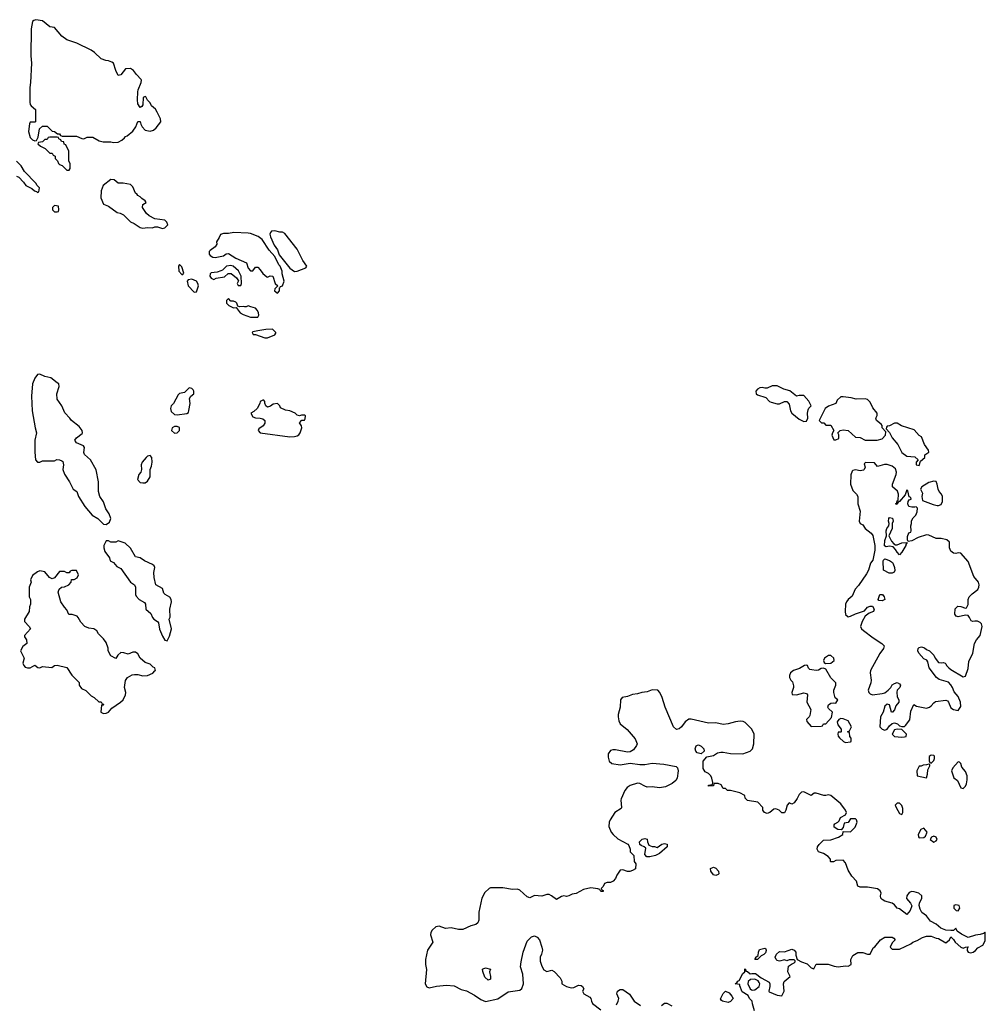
# Model space of a CAD drawing. Header units: inches. Extents: x 2396598 to 2566999, y 262085 to 451979.
# Tile 115 of 256: x 2470025 to 2477911, y 344304 to 352344. Entities that reach past the tile are written whole.
import ezdxf

# ---------------------------------------------------------------- set-up
doc = ezdxf.new("R2010")
doc.units = ezdxf.units.IN
doc.header["$MEASUREMENT"] = 0
doc.layers.add('C4374', color=7, linetype='Continuous')
doc.layers.add('C4375', color=7, linetype='Continuous')

msp = doc.modelspace()

# ---------------------------------------------------------------- linework, layer by layer
at = {"layer": 'C4374', "color": 5, "elevation": 20}
for points in [[(2471754, 350000), (2471770, 349992), (2471794, 349994), (2471826, 349950), (2471850, 349936), (2471910, 349916), (2471970, 349914), (2471978, 349930), (2471975.3, 349950), (2471968, 349970), (2471950, 349988), (2471914, 350000)], [(2471874, 350000), (2471870, 349998), (2471860, 350000)], [(2476026, 344250), (2476008.9, 344308.9), (2476008, 344330), (2475986, 344350), (2475974.6, 344374.6), (2475926.3, 344406.3), (2475906, 344454), (2475906, 344466), (2475868.7, 344470), (2475882, 344478), (2475890, 344494), (2475902, 344498), (2475930, 344554), (2475946, 344570), (2475947.3, 344592.7), (2475954, 344586), (2475954, 344574), (2475970, 344572), (2475990, 344552), (2476004, 344556), (2476034.8, 344554.8), (2476081, 344521), (2476144.7, 344484.7), (2476151, 344471), (2476151, 344449), (2476142, 344410), (2476144.7, 344404.7), (2476210, 344378.8), (2476250, 344374), (2476268.9, 344411.1), (2476264, 344470), (2476268.7, 344490), (2476318, 344530), (2476298, 344570), (2476304, 344616), (2476327.3, 344632.7), (2476350, 344642), (2476358, 344650), (2476358, 344658), (2476350, 344666), (2476310, 344666), (2476290, 344658), (2476270, 344666), (2476230, 344655.3), (2476210, 344662), (2476202, 344670), (2476195.3, 344690), (2476206, 344714), (2476230, 344734), (2476270, 344731), (2476330, 344753.4), (2476350, 344746.8), (2476364, 344730), (2476364.7, 344704.7), (2476374, 344670), (2476410.9, 344650.9), (2476455.3, 344635.3), (2476490, 344602), (2476510, 344594), (2476530, 344631.3), (2476629, 344631), (2476676, 344616), (2476710, 344611), (2476770, 344618), (2476790, 344616), (2476815.3, 344630), (2476814, 344670), (2476830, 344701), (2476870, 344726), (2476910, 344726), (2476950, 344714), (2476970, 344714), (2476996.4, 344763.6), (2477010, 344772), (2477055.3, 344830), (2477090, 344851.3), (2477150, 344851), (2477163.6, 344843.6), (2477174, 344830), (2477150, 344806), (2477134, 344770), (2477150, 344754), (2477210, 344754), (2477303.1, 344796.9), (2477318, 344810), (2477355.1, 344824.9), (2477398, 344850), (2477430, 344861), (2477470, 344861), (2477510, 344844.7), (2477530, 344842), (2477590, 344806), (2477618, 344830), (2477630, 344854), (2477650, 344834), (2477664.7, 344810), (2477710, 344771.3), (2477730, 344762), (2477750, 344771.3), (2477770, 344772), (2477762, 344758), (2477763.6, 344743.6), (2477772, 344730), (2477790, 344724.9), (2477811.2, 344728.8), (2477830, 344742), (2477850, 344764.9), (2477890, 344785.5), (2477910, 344820.7), (2477911.1, 344890), (2477908.1, 344891.9), (2477897.3, 344882.7), (2477870, 344873.2), (2477830, 344869.3), (2477770, 344848.7), (2477716.5, 344876.5), (2477682, 344902), (2477670, 344926), (2477650, 344906), (2477630, 344906), (2477590, 344908.7), (2477546.8, 344926.8), (2477510, 344957.2), (2477462.9, 344982.9), (2477430, 345025.2), (2477394, 345054), (2477379.3, 345079.3), (2477372, 345110), (2477374.5, 345130), (2477391.6, 345170), (2477391.8, 345190), (2477369.2, 345210), (2477330, 345221.3), (2477310, 345224.5), (2477290, 345216), (2477270.8, 345190), (2477266.4, 345166.4), (2477301, 345130), (2477310.8, 345109.2), (2477298, 345070), (2477270, 345038), (2477210, 345082), (2477190, 345088.7), (2477170, 345115.3), (2477150, 345128.7), (2477090, 345145.2), (2477070, 345159), (2477059, 345170), (2477054, 345190), (2477061.2, 345210), (2477053.2, 345230), (2477030, 345246), (2476950, 345259), (2476890, 345259), (2476870, 345269), (2476858, 345310), (2476822, 345350), (2476790, 345398), (2476770, 345458), (2476750, 345482), (2476690, 345478), (2476670, 345468), (2476650, 345466), (2476646, 345470), (2476646, 345490), (2476628, 345510), (2476590, 345535.3), (2476548.7, 345548.7), (2476538, 345570), (2476542, 345590), (2476555.3, 345610), (2476590, 345644.7), (2476650, 345646), (2476712.5, 345667.5), (2476748, 345690), (2476750, 345714), (2476810, 345711.3), (2476848.7, 345750), (2476864, 345790), (2476859, 345810), (2476850, 345817.2), (2476810, 345818), (2476790, 345788), (2476758, 345782), (2476751.6, 345748.4), (2476732.7, 345727.3), (2476706, 345730), (2476678, 345750), (2476678, 345770), (2476683.1, 345776.9), (2476706, 345790), (2476718, 345802), (2476728, 345830), (2476768.4, 345851.6), (2476778, 345870), (2476768.7, 345890), (2476730, 345941.2), (2476650, 346008.7), (2476630, 346014), (2476610, 346008), (2476591.6, 346008.4), (2476530, 346028), (2476512.7, 346027.3), (2476490, 346008), (2476430, 346038), (2476410, 346035.3), (2476390, 346018), (2476375.3, 345984.7), (2476350.7, 345949.3), (2476330, 345938), (2476310, 345948), (2476292, 345930), (2476282, 345890), (2476270, 345868), (2476250, 345866), (2476228, 345890), (2476201, 345899), (2476183.6, 345896.4), (2476150.9, 345869.1), (2476130, 345862), (2476108.9, 345868.9), (2476095.3, 345890), (2476095.3, 345910), (2476053.6, 345953.6), (2475968.4, 345968.4), (2475950, 345986), (2475946, 346010), (2475906, 346030), (2475830, 346048.7), (2475806, 346050), (2475790, 346066), (2475770, 346066), (2475754.6, 346094.6), (2475730, 346108), (2475694, 346106), (2475690, 346088), (2475650, 346086), (2475650, 346092), (2475682, 346098), (2475686, 346114), (2475679, 346150), (2475668.7, 346170), (2475650, 346188.7), (2475623.1, 346203.1), (2475608, 346230), (2475608, 346290), (2475636.4, 346323.6), (2475690, 346336), (2475723.7, 346356.3), (2475750, 346364), (2475770, 346364), (2475830, 346350.6), (2475930, 346348.5), (2475990, 346370.7), (2476009.3, 346390), (2476020.9, 346430), (2476022.9, 346510), (2476005.1, 346550), (2475950, 346604.5), (2475932.4, 346612.4), (2475910, 346614.7), (2475870, 346611.3), (2475810, 346594.3), (2475770, 346589.6), (2475710, 346601.3), (2475650, 346600.5), (2475510, 346632.3), (2475490, 346632.7), (2475458.8, 346610), (2475430, 346568.7), (2475410, 346554), (2475390, 346548.7), (2475365.2, 346570), (2475295.6, 346730), (2475272.3, 346810), (2475254, 346850), (2475237, 346870), (2475190, 346871.9), (2475150, 346856.3), (2475105.3, 346850), (2475070, 346838.5), (2475030, 346834.5), (2474990, 346817.6), (2474946.5, 346810), (2474932.2, 346790), (2474929.4, 346730), (2474911.7, 346670), (2474911.7, 346650), (2474918.2, 346618.2), (2474930, 346593.4), (2474987.3, 346547.3), (2475052.5, 346472.5), (2475066.8, 346430), (2475063.5, 346416.5), (2475039.1, 346380.9), (2475010, 346365.2), (2474990, 346362.7), (2474890, 346383), (2474870, 346382.4), (2474850, 346375.6), (2474830.4, 346349.6), (2474830, 346322), (2474839.5, 346290), (2474862, 346270), (2474930, 346260.2), (2475010, 346273.4), (2475090, 346263), (2475130, 346263), (2475190, 346272.7), (2475285.5, 346265.5), (2475385.4, 346245.4), (2475396, 346236), (2475402.8, 346210), (2475393.4, 346150), (2475383, 346130), (2475354, 346106), (2475299.9, 346080.1), (2475250, 346072), (2475190, 346079), (2475150, 346078), (2475130, 346083.7), (2475090, 346106.6), (2475070, 346109.5), (2475011, 346090), (2474986.7, 346073.3), (2474966, 346050), (2474938, 345982), (2474934.8, 345970), (2474941, 345910), (2474938, 345902), (2474884.7, 345870), (2474847.3, 345810), (2474838.8, 345790), (2474836, 345756), (2474856, 345710), (2474871, 345690), (2474910, 345656), (2474990.9, 345610.9), (2474999.8, 345599.8), (2475012, 345570), (2475012, 345550), (2475039.6, 345519.6), (2475044.7, 345470), (2475058, 345450), (2475054, 345410), (2475030, 345395.3), (2475009.1, 345389.1), (2474989.1, 345389.1), (2474950, 345402), (2474930, 345398), (2474902, 345358), (2474891.3, 345330), (2474870.6, 345309.4), (2474850, 345299), (2474822, 345298), (2474802, 345290), (2474790, 345266), (2474774, 345250), (2474778, 345238), (2474790, 345234), (2474790, 345226), (2474770, 345226), (2474762, 345242), (2474747.3, 345247.3), (2474690, 345254), (2474630, 345241.2), (2474570, 345208.7), (2474536, 345204), (2474510, 345188.7), (2474490, 345184), (2474470, 345189), (2474450, 345184), (2474410, 345159.3), (2474369.6, 345189.6), (2474350, 345199.3), (2474330, 345201.2), (2474290, 345187), (2474230, 345192.3), (2474190, 345174), (2474170, 345181.2), (2474110, 345236), (2474090, 345243.7), (2474050, 345240.9), (2473970, 345256), (2473870, 345255.1), (2473858, 345250), (2473824.2, 345215.8), (2473799.5, 345170), (2473774.9, 345054.9), (2473774.9, 344990), (2473767.3, 344970), (2473750, 344955.1), (2473710, 344945.6), (2473644.2, 344915.8), (2473610, 344914.3), (2473550, 344926.9), (2473503.8, 344923.8), (2473450, 344942.2), (2473423.4, 344936.6), (2473394.8, 344910), (2473382.8, 344890), (2473381, 344870), (2473398.8, 344810), (2473355.3, 344744.7), (2473338, 344670), (2473338, 344630), (2473348.2, 344588.2), (2473336.3, 344470), (2473350, 344446.8), (2473370, 344437.3), (2473430, 344450.8), (2473510, 344460.7), (2473574, 344454), (2473630, 344424.9), (2473673.4, 344413.4), (2473738.5, 344378.5), (2473790, 344342.8), (2473830, 344327.7), (2473930, 344347.3), (2474013.2, 344406.8), (2474110, 344418.8), (2474126.6, 344433.4), (2474139, 344470), (2474135.1, 344550), (2474116, 344610), (2474119.3, 344650), (2474137.2, 344730), (2474170, 344818), (2474204.8, 344855.2), (2474230, 344862.8), (2474250, 344851), (2474270.4, 344830.4), (2474290.6, 344770), (2474294, 344746), (2474287.1, 344712.9), (2474276, 344690), (2474276.9, 344656.9), (2474290, 344614), (2474305.4, 344585.4), (2474330, 344572), (2474370, 344582), (2474390, 344572), (2474439.8, 344519.8), (2474451.6, 344491.6), (2474454, 344470), (2474492, 344450), (2474530, 344438.8), (2474550, 344441), (2474590, 344461), (2474610, 344458), (2474622, 344450), (2474632, 344430), (2474622, 344410), (2474632, 344390), (2474681, 344361), (2474690, 344352), (2474694, 344330), (2474704, 344310), (2474770, 344257.3)], [(2474899.5, 344300.5), (2474914, 344330), (2474919, 344350), (2474902, 344390), (2474906, 344410), (2474930, 344424.7), (2474950, 344424.7), (2475006.4, 344386.4), (2475044.7, 344330), (2475095.3, 344295.3)], [(2475267.3, 344292.7), (2475290, 344312), (2475310, 344312), (2475350, 344292)]]:
    msp.add_lwpolyline(points, dxfattribs=at)
for points in [[(2472090, 349818), (2472034.8, 349814.8), (2471970, 349804), (2471930, 349795.3), (2471924.7, 349790), (2471932.7, 349772.7), (2471950, 349772), (2472025.8, 349745.8), (2472050, 349745.5), (2472108, 349770), (2472116.4, 349783.6), (2472118, 349790)], [(2470190, 349448.7), (2470170, 349448), (2470150, 349418), (2470130.7, 349370), (2470120.5, 349270), (2470128.2, 349150), (2470150.5, 349010.5), (2470162.8, 348970), (2470147.7, 348910), (2470148.1, 348811.9), (2470154.8, 348750), (2470170, 348731), (2470190, 348731.3), (2470210, 348742), (2470310, 348742), (2470328, 348752), (2470351.1, 348751.1), (2470370, 348742), (2470376, 348736), (2470382, 348710), (2470376, 348670), (2470390, 348632), (2470431.3, 348570), (2470462, 348510), (2470491.3, 348490), (2470504.7, 348450), (2470558, 348370), (2470618, 348298), (2470662, 348270), (2470710, 348224.7), (2470730, 348222), (2470759, 348241), (2470768.7, 348270), (2470755.3, 348310), (2470729, 348350), (2470710, 348406), (2470679, 348450), (2470668.7, 348490), (2470669, 348570), (2470649.3, 348669.3), (2470602, 348750), (2470553.2, 348793.2), (2470549.2, 348810), (2470553.2, 348850), (2470545.2, 348865.2), (2470490, 348888.7), (2470475.3, 348910), (2470489.3, 348930.7), (2470535.5, 348964.5), (2470539, 348970), (2470535.3, 348990), (2470510, 349022), (2470448, 349070), (2470435.3, 349090), (2470392.7, 349132.7), (2470368.7, 349190), (2470330, 349246), (2470328, 349290), (2470348, 349350), (2470346, 349370), (2470330, 349378), (2470280.2, 349420.2), (2470229.4, 349429.4)], [(2476210, 349355.3), (2476170, 349354.2), (2476130, 349336.2), (2476110, 349334), (2476090, 349340.7), (2476070, 349338), (2476050, 349327), (2476036.4, 349310), (2476038.7, 349290), (2476050, 349279.5), (2476118, 349258), (2476150, 349225.7), (2476161.6, 349221.6), (2476210, 349208), (2476230, 349207.2), (2476270, 349225.5), (2476290, 349224.9), (2476310, 349204.7), (2476321.3, 349150), (2476330.4, 349130), (2476390, 349081.3), (2476430, 349064), (2476450, 349064.7), (2476462, 349090), (2476459, 349130), (2476463.2, 349156.8), (2476470, 349172), (2476488, 349190), (2476468.7, 349230), (2476430, 349274.5), (2476390, 349275.6), (2476369.7, 349269.6), (2476314.5, 349314.5), (2476266.9, 349326.9)], [(2471410, 349338), (2471370, 349299.3), (2471330, 349292), (2471318.9, 349281.1), (2471280.4, 349210), (2471263.1, 349190), (2471257, 349170), (2471263.4, 349143.4), (2471290, 349120.5), (2471310, 349117.1), (2471390, 349128), (2471403.2, 349136.8), (2471407.5, 349152.5), (2471417, 349210), (2471412.7, 349250), (2471424, 349270), (2471446, 349290), (2471446.6, 349310), (2471440.7, 349320.7), (2471430, 349332.7)], [(2472018, 349238), (2472010, 349238), (2471990, 349226), (2471986.8, 349210), (2471964.7, 349170), (2471936, 349144), (2471912, 349130), (2471930, 349102), (2471951.6, 349091.6), (2471988.9, 349091.1), (2472010, 349086), (2472026, 349070), (2472026.8, 349050), (2472013, 349027), (2471978, 349002), (2471971.3, 348990), (2471990, 348971.3), (2472230, 348938.8), (2472270, 348940.7), (2472290, 348946.8), (2472304.7, 348955.3), (2472315.3, 348970), (2472328, 349010), (2472327.3, 349027.3), (2472308.9, 349051.1), (2472330, 349074), (2472350, 349074), (2472356.4, 349083.6), (2472358, 349110), (2472350, 349115.3), (2472325.4, 349114.6), (2472310, 349108), (2472290, 349115.3), (2472275.3, 349130), (2472230, 349149), (2472194.6, 349154.6), (2472155.3, 349175.3), (2472148.7, 349190), (2472130, 349208.7), (2472095.3, 349204.7), (2472073.2, 349186.8), (2472050, 349181.2), (2472035.3, 349190), (2472027.3, 349212.7), (2472027.3, 349227.3)], [(2476750, 349265.2), (2476730, 349264), (2476702, 349238), (2476691, 349210), (2476631.1, 349188.9), (2476602, 349170), (2476554, 349070), (2476572.7, 349052.7), (2476591.6, 349051.6), (2476610, 349034), (2476650, 349034), (2476674, 348990), (2476662, 348970), (2476658, 348950), (2476672.7, 348912.7), (2476690, 348912), (2476715.3, 348924.7), (2476714.6, 348954.6), (2476706, 348970), (2476726, 348990), (2476750, 348994.8), (2476790.7, 348990.7), (2476850, 348934), (2476890, 348931.3), (2476930, 348911.3), (2477028.9, 348911.1), (2477070, 348921), (2477095.3, 348950), (2477098, 348978), (2477068.7, 349010), (2477068, 349030), (2477060.4, 349040.4), (2477022, 349070), (2477018, 349090), (2477027.3, 349112.7), (2477028, 349130), (2476993.2, 349173.2), (2476970, 349222), (2476950, 349242), (2476930, 349248.7), (2476855.3, 349244.7), (2476815.5, 349255.5)], [(2477190, 349048), (2477170, 349048), (2477130, 349028), (2477110, 349026), (2477103.6, 349016.4), (2477102, 349002), (2477130, 348972), (2477151, 348930), (2477196.4, 348876.4), (2477228.7, 348808.7), (2477270, 348780.7), (2477335.3, 348775.3), (2477362, 348750), (2477346, 348730), (2477347.3, 348710), (2477370, 348702.8), (2477381.2, 348738.8), (2477418, 348770), (2477418, 348790), (2477448.7, 348811.3), (2477446, 348830), (2477414.5, 348874.5), (2477390, 348938), (2477370, 348948.7), (2477330, 348995.3), (2477226.3, 349026.3)], [(2471310, 349022.7), (2471290, 349020.9), (2471271, 349010), (2471265.5, 348990), (2471290, 348968.2), (2471310, 348970.8), (2471329.2, 348990), (2471330, 349014)], [(2471090, 348785.2), (2471070, 348779.5), (2471057.3, 348770), (2471025.5, 348730), (2471016.3, 348710), (2471018.8, 348670), (2471014.8, 348650), (2470999.1, 348630), (2470986.8, 348590), (2471010, 348566), (2471030, 348560.7), (2471050, 348562.4), (2471070, 348574.9), (2471091.1, 348610), (2471089.3, 348670), (2471101.7, 348698.3), (2471107.6, 348730), (2471105.2, 348770)], [(2476931.6, 348728.4), (2476922, 348718), (2476930.5, 348690), (2476923, 348670), (2476915.8, 348664.2), (2476890, 348661.3), (2476850, 348667), (2476830, 348662.7), (2476823.7, 348656.3), (2476812.6, 348627.4), (2476810.2, 348550), (2476830, 348499.1), (2476859.1, 348470), (2476870.6, 348450), (2476870.3, 348390), (2476889.4, 348330), (2476882, 348250), (2476890, 348230.8), (2476910, 348218.8), (2476930.4, 348190), (2476978.4, 348150), (2476991.2, 348131.2), (2477008.2, 348050), (2477008.2, 348011.8), (2476993.4, 347930), (2476973.2, 347906.8), (2476957, 347850), (2476940.6, 347819.4), (2476875.3, 347724.7), (2476847.6, 347692.4), (2476824.6, 347635.4), (2476790, 347609.6), (2476776.5, 347590), (2476770.3, 347570), (2476766.3, 347510), (2476770, 347487.3), (2476790, 347468.7), (2476810, 347472), (2476850, 347491.6), (2476924.1, 347515.9), (2476950, 347546), (2476970, 347556), (2476990, 347554), (2477004.7, 347530), (2476998, 347510), (2476963.5, 347496.5), (2476930, 347474), (2476904.9, 347430), (2476890.8, 347390), (2476898.8, 347370), (2476915.6, 347355.6), (2476995.1, 347295.1), (2477067.3, 347250), (2477084, 347230), (2477080.7, 347210), (2477050, 347169.2), (2476974.8, 347030), (2476970.7, 347009.3), (2476978.9, 346950), (2476977.4, 346930), (2476954.9, 346870), (2476959.6, 346850), (2476970, 346839.6), (2476990, 346831.6), (2477070, 346841.6), (2477090, 346848), (2477117.2, 346870), (2477139, 346890), (2477150, 346912), (2477170, 346924.7), (2477191.6, 346931.6), (2477210, 346922), (2477218, 346910), (2477212, 346890), (2477190.8, 346869.2), (2477187.3, 346852.7), (2477190, 346814), (2477204.7, 346790), (2477204.7, 346770), (2477180.3, 346739.7), (2477170, 346708), (2477152, 346690), (2477146, 346690), (2477129, 346749), (2477110, 346756), (2477090, 346739), (2477076, 346690), (2477054, 346650), (2477050.6, 346570), (2477070, 346550.6), (2477090, 346542), (2477110, 346550.8), (2477130, 346578.8), (2477150, 346597.3), (2477170, 346602.8), (2477193.4, 346593.4), (2477210, 346578), (2477230, 346571), (2477250, 346571.3), (2477260.2, 346579.8), (2477293.6, 346626.4), (2477302.7, 346697.3), (2477328, 346752), (2477350, 346738), (2477430, 346722.8), (2477455.3, 346730), (2477470, 346741), (2477490, 346766.8), (2477504.7, 346775.3), (2477590, 346786.8), (2477602, 346782), (2477610, 346772), (2477630, 346726), (2477650, 346710.3), (2477690, 346701.6), (2477710, 346736), (2477708.5, 346770), (2477690, 346817.6), (2477655.9, 346855.9), (2477643.5, 346890), (2477630, 346911.3), (2477610, 346933.1), (2477535.6, 346955.6), (2477512.7, 346972.7), (2477453.6, 347050), (2477441.2, 347101.2), (2477433.2, 347113.2), (2477410, 347126), (2477367.6, 347170), (2477359.3, 347190), (2477362, 347210), (2477370, 347218), (2477390, 347222), (2477415.3, 347215.3), (2477430, 347202), (2477454, 347190), (2477490, 347154), (2477501, 347130), (2477530, 347096), (2477550, 347091), (2477570, 347096), (2477582, 347090), (2477590, 347084.7), (2477594.9, 347070), (2477612.2, 347050), (2477630, 347036.9), (2477730, 346978.7), (2477750, 346982.4), (2477770, 347046), (2477777.8, 347102.2), (2477810, 347171), (2477822.8, 347250), (2477839.4, 347280.6), (2477870, 347315.8), (2477886.2, 347390), (2477881.1, 347410), (2477870, 347421.1), (2477848.1, 347431.9), (2477826.4, 347433.6), (2477810, 347428.7), (2477796.4, 347436.4), (2477783.1, 347463.1), (2477770, 347478), (2477750, 347481.2), (2477690, 347466.6), (2477673.8, 347473.8), (2477662.9, 347490), (2477666.3, 347533.7), (2477686, 347554), (2477712.1, 347552.1), (2477750, 347538.8), (2477758, 347542), (2477772.1, 347567.9), (2477772.3, 347610), (2477778, 347630), (2477803.6, 347656.4), (2477850, 347690.4), (2477857.7, 347710), (2477860.6, 347730), (2477854.9, 347750), (2477816.6, 347796.6), (2477770, 347920.9), (2477710, 347988), (2477690, 347991.5), (2477670, 347986), (2477650, 347988.3), (2477630, 348004.7), (2477618.7, 348030), (2477617.5, 348077.5), (2477597.5, 348097.5), (2477550, 348107), (2477510, 348107.3), (2477450, 348135.3), (2477430, 348138), (2477363.5, 348116.5), (2477310, 348089.3), (2477282, 348082), (2477276.4, 348096.4), (2477276.4, 348123.6), (2477287.3, 348152.7), (2477302, 348158), (2477306, 348170), (2477302, 348210), (2477308.7, 348230), (2477308.7, 348251.3), (2477323.1, 348276.9), (2477343.1, 348296.9), (2477355.3, 348324.7), (2477356.4, 348356.4), (2477347.3, 348367.3), (2477336.9, 348363.1), (2477310, 348364), (2477286, 348370), (2477278, 348390), (2477282, 348410), (2477290, 348422), (2477306, 348430), (2477302, 348442), (2477288.4, 348448.4), (2477278, 348498), (2477270, 348506), (2477256.9, 348463.1), (2477210.5, 348409.5), (2477198, 348402), (2477190, 348385.2), (2477178, 348390), (2477185.6, 348394.4), (2477190, 348414.8), (2477199.5, 348420.5), (2477202.6, 348470), (2477194.9, 348494.9), (2477153.2, 348530), (2477152.3, 348550), (2477183.1, 348630), (2477185.7, 348650), (2477177, 348677), (2477150, 348698.4), (2477110, 348712.3), (2477088, 348712), (2477030, 348695.3), (2477005.2, 348725.2)], [(2477490, 348575.1), (2477450, 348564), (2477392, 348530), (2477382, 348510), (2477396.9, 348476.9), (2477392, 348450), (2477398, 348418), (2477485.4, 348385.4), (2477518, 348378), (2477530, 348376.3), (2477550, 348384.4), (2477561.2, 348410), (2477560.2, 348450), (2477554.3, 348470), (2477535, 348490), (2477525.6, 348510), (2477518.9, 348550), (2477510, 348571.6)], [(2477190, 348056), (2477230, 348072), (2477274, 348074), (2477261, 348059), (2477261, 348050), (2477230, 347997.2), (2477210, 347975.3), (2477190, 347995.3), (2477178.9, 348018.9), (2477159.3, 348039.3), (2477130, 348043.7), (2477100.2, 348040.2), (2477086.8, 348046.8), (2477089.4, 348090), (2477105.2, 348130), (2477100.9, 348170), (2477107.3, 348190), (2477122.7, 348210), (2477126.6, 348230), (2477120.9, 348250), (2477123.7, 348270), (2477130, 348278.8), (2477152.7, 348272.7), (2477157.3, 348250), (2477151, 348230), (2477151, 348190), (2477122, 348130), (2477144.5, 348084.5), (2477162.8, 348062.8), (2477176.9, 348056.9)], [(2470830, 348088), (2470810, 348078), (2470770, 348078), (2470750, 348088), (2470730, 348088), (2470711.3, 348050), (2470711.6, 348031.6), (2470721, 348001), (2470758, 347950), (2470764.7, 347924.7), (2470790, 347912), (2470819.6, 347879.6), (2470850, 347862), (2470930, 347752), (2470962, 347730), (2470971.3, 347710), (2470971.1, 347651.1), (2470976.9, 347636.9), (2471002, 347610), (2471044.7, 347584.7), (2471051.3, 347570), (2471056.3, 347530), (2471096.2, 347496.2), (2471110, 347462.8), (2471120.7, 347450), (2471151, 347431), (2471158.5, 347418.5), (2471167.3, 347367.3), (2471190.8, 347310), (2471210, 347278), (2471230, 347271.3), (2471249.2, 347310), (2471264, 347370), (2471246, 347450), (2471253.8, 347466.2), (2471252.3, 347530), (2471265, 347590), (2471261.3, 347610), (2471250, 347628.6), (2471212.3, 347650), (2471202.3, 347662.2), (2471190, 347698), (2471137.2, 347730), (2471122.7, 347790), (2471121.2, 347830), (2471128.7, 347870), (2471123.1, 347883.1), (2471110, 347895.3), (2471044.7, 347924.7), (2471008.9, 347948.9), (2470970, 347958), (2470930, 348028), (2470886, 348070)], [(2477150, 347825.1), (2477125.3, 347825.3), (2477079, 347850), (2477078, 347922), (2477079, 347930), (2477090, 347941), (2477130, 347927.3), (2477152.3, 347912.3), (2477159.9, 347899.9), (2477170.4, 347870.4), (2477172.8, 347847.2), (2477167.5, 347832.5)], [(2470490, 347846), (2470450, 347846), (2470438, 347842), (2470430, 347826), (2470410, 347826), (2470390, 347838), (2470350, 347838), (2470310, 347786), (2470290, 347778), (2470268.9, 347788.9), (2470230, 347835.3), (2470190, 347844), (2470170, 347835.3), (2470130, 347806), (2470112, 347770), (2470118, 347750), (2470102, 347710), (2470102, 347630), (2470112, 347610), (2470114, 347570), (2470104.7, 347550), (2470102, 347510), (2470064.7, 347450), (2470064.7, 347430), (2470102, 347390), (2470112, 347370), (2470063.6, 347316.4), (2470063.6, 347303.6), (2470079.6, 347279.6), (2470082, 347250), (2470050, 347226), (2470032, 347190), (2470062, 347130), (2470051.3, 347090), (2470058.8, 347070), (2470070, 347056), (2470090, 347051), (2470110, 347051.3), (2470150, 347072), (2470172.7, 347052.7), (2470190, 347052), (2470210, 347062), (2470287.3, 347052.7), (2470308.4, 347071.6), (2470330, 347074), (2470410, 347054), (2470450, 346992), (2470510.9, 346930.9), (2470511.3, 346910), (2470530, 346882), (2470565.4, 346865.4), (2470610, 346822), (2470634, 346810), (2470670, 346774), (2470690, 346774), (2470698, 346758), (2470710, 346754), (2470711.1, 346751.1), (2470706, 346746), (2470694, 346746), (2470686.8, 346690), (2470710, 346679.1), (2470730, 346680.4), (2470750, 346688.9), (2470777.7, 346722.3), (2470849.2, 346770), (2470870, 346791.3), (2470889.2, 346830), (2470892.7, 346850), (2470881.2, 346890), (2470889, 346949), (2470906.6, 346973.4), (2470944.8, 346995.2), (2470962, 346998), (2470990, 346996.4), (2471030, 346985), (2471069, 346990), (2471111.5, 347008.5), (2471130, 347026), (2471133.2, 347030), (2471128, 347050), (2471116, 347056), (2471090, 347082), (2471050, 347095.3), (2471008, 347130), (2470990, 347166), (2470970, 347178), (2470950, 347178), (2470910, 347162), (2470874.6, 347174.6), (2470850, 347175.3), (2470825.4, 347154.6), (2470810, 347128), (2470770, 347148), (2470748, 347190), (2470747.3, 347212.7), (2470730, 347258), (2470710, 347288), (2470669.1, 347329.1), (2470654.6, 347354.6), (2470630, 347368.7), (2470590, 347375.3), (2470558, 347390), (2470523.1, 347423.1), (2470503.1, 347463.1), (2470493.6, 347473.6), (2470454, 347486), (2470427.3, 347487.3), (2470410, 347526), (2470390, 347546), (2470362, 347590), (2470338, 347670), (2470347.3, 347692.7), (2470366, 347710), (2470390, 347712), (2470426, 347730), (2470446, 347750), (2470447.3, 347772.7), (2470470, 347774), (2470494.6, 347785.4), (2470506, 347810)], [(2477070, 347597.2), (2477042, 347602), (2477035.3, 347610), (2477050, 347650.8), (2477070.8, 347650), (2477086, 347630), (2477090, 347609)], [(2476630, 347152.9), (2476598.7, 347130), (2476590.6, 347110), (2476594.4, 347094.4), (2476606.8, 347086.8), (2476650, 347088.8), (2476675.6, 347110), (2476674.6, 347130), (2476650, 347151.2)], [(2476450, 347074), (2476434, 347070), (2476393.2, 347046.8), (2476346, 347030), (2476321, 347010), (2476311.3, 346990), (2476312, 346972), (2476322, 346950), (2476336, 346936), (2476345.4, 346905.4), (2476346, 346890), (2476332, 346850), (2476334, 346834), (2476370, 346831.3), (2476430, 346846), (2476450, 346841), (2476458.8, 346830), (2476453, 346770), (2476486, 346710), (2476476.9, 346663.1), (2476472, 346650), (2476452, 346630), (2476452.7, 346612.7), (2476490, 346572), (2476570, 346574), (2476582, 346578), (2476590, 346594), (2476610, 346594), (2476654, 346646), (2476662, 346690), (2476630, 346718), (2476625.2, 346730), (2476629.4, 346750), (2476650, 346762.8), (2476670, 346766), (2476690, 346762), (2476708, 346790), (2476686, 346806), (2476673.2, 346850), (2476673.2, 346870), (2476689.2, 346910), (2476689.3, 346930), (2476648.6, 346968.6), (2476610, 347040.9), (2476590, 347049.5), (2476570, 347046.6), (2476550, 347033.2), (2476530, 347029.2), (2476494.6, 347034.6), (2476478, 347038), (2476467.3, 347047.3), (2476458, 347070)], [(2476730, 346638), (2476714, 346630), (2476702, 346610), (2476706.4, 346586.4), (2476734, 346550), (2476734, 346530), (2476730, 346526), (2476710, 346526), (2476706, 346510), (2476710, 346494), (2476719.6, 346479.6), (2476752, 346450), (2476770, 346441), (2476810, 346446.8), (2476815.3, 346450), (2476816.4, 346476.4), (2476806, 346490), (2476802, 346522), (2476786, 346530), (2476802, 346538), (2476818, 346570), (2476790, 346618), (2476750, 346635.3)], [(2477190, 346549.2), (2477170, 346544), (2477151, 346510), (2477170, 346491), (2477230, 346484.9), (2477250, 346487.3), (2477266, 346490), (2477268, 346510), (2477228.9, 346548.9)], [(2475590, 346348.7), (2475558, 346358), (2475548, 346370), (2475542, 346390), (2475550, 346414), (2475560.4, 346419.6), (2475570, 346422), (2475590.9, 346410.9), (2475612, 346390), (2475614, 346370)], [(2477470, 346338), (2477452.7, 346327.3), (2477452.7, 346292.7), (2477458, 346278), (2477470, 346274), (2477490, 346294), (2477495.3, 346310), (2477495.3, 346330), (2477490, 346335.3)], [(2477450, 346266), (2477430, 346258), (2477403.6, 346256.4), (2477388, 346248), (2477372, 346248), (2477351.3, 346210), (2477354, 346170), (2477430, 346154), (2477438, 346182), (2477441.2, 346218.8), (2477458, 346250), (2477458, 346258)], [(2477690, 346282.7), (2477645.3, 346234.7), (2477634, 346210), (2477654.4, 346154.4), (2477684.7, 346130), (2477711.1, 346071.1), (2477730, 346064.7), (2477750, 346084), (2477757, 346103), (2477763.3, 346136.7), (2477763.1, 346170), (2477750, 346203.5), (2477719.6, 346239.6), (2477710, 346269), (2477700.4, 346280.4)], [(2477210, 345946), (2477190, 345946), (2477174, 345930), (2477182, 345910), (2477210, 345862), (2477230, 345854), (2477238, 345870), (2477236.4, 345903.6), (2477230, 345926)], [(2477410, 345742), (2477384.7, 345730), (2477362.8, 345690), (2477364.7, 345670), (2477370, 345662), (2477410, 345666), (2477423.1, 345676.9), (2477435.3, 345710)], [(2475190, 345591), (2475210, 345591), (2475230, 345584.7), (2475270, 345611.3), (2475290, 345618), (2475312.7, 345612.7), (2475312, 345590), (2475250, 345535.3), (2475218, 345518), (2475170, 345508.7), (2475148, 345508), (2475130, 345526), (2475138, 345578), (2475126, 345590), (2475100.2, 345600.2), (2475088.7, 345610), (2475088, 345630), (2475109.1, 345650.9), (2475130, 345658), (2475150, 345651.3), (2475151.3, 345630), (2475163.6, 345603.6)], [(2477490, 345677.2), (2477470.8, 345669.2), (2477461, 345650), (2477490, 345628.7), (2477510, 345638.8), (2477519.3, 345650), (2477510, 345668.7)], [(2475710, 345355.3), (2475690, 345362), (2475668.7, 345390), (2475666.3, 345413.7), (2475690, 345424.7), (2475710, 345414.8), (2475731, 345390), (2475736, 345370), (2475730, 345364)], [(2477670, 345115.3), (2477654, 345110), (2477654, 345090), (2477674, 345070), (2477690, 345066), (2477702, 345090), (2477698, 345110)], [(2476050, 344668.7), (2476028, 344670), (2476038, 344682), (2476038, 344690), (2476056.4, 344703.6), (2476058, 344730), (2476068, 344750), (2476110, 344762), (2476118, 344758), (2476122, 344742), (2476116.8, 344723.2), (2476102, 344710), (2476079.6, 344700.4)], [(2473850, 344502), (2473824, 344524), (2473808, 344572), (2473806, 344590), (2473810, 344594), (2473830, 344602), (2473871, 344591), (2473862, 344570), (2473871, 344530), (2473870, 344508)], [(2476030, 344508), (2475992.7, 344507.3), (2475974, 344490), (2475972, 344470), (2475991.1, 344431.1), (2476001, 344421), (2476010, 344418), (2476030, 344422.8), (2476064, 344450), (2476068.7, 344470), (2476063.1, 344483.1), (2476055.3, 344495.3)], [(2475810, 344318), (2475766, 344330), (2475755.3, 344335.3), (2475748.4, 344348.4), (2475769.3, 344390.7), (2475790, 344412), (2475818, 344398), (2475842, 344370), (2475852, 344350), (2475830, 344326)]]:
    msp.add_lwpolyline(points, close=True, dxfattribs=at)
at = {"layer": 'C4375', "color": 5, "elevation": 20}
for points in [[(2470156, 352344), (2470141.4, 352338.6), (2470130.8, 352329.2), (2470119.1, 352270), (2470116.3, 352050), (2470122, 351990), (2470113.4, 351830), (2470107.3, 351790), (2470106.8, 351670), (2470111.1, 351651.1), (2470119.6, 351639.6), (2470154, 351610), (2470154, 351510), (2470150, 351506), (2470110, 351506), (2470105.4, 351494.6), (2470098, 351430), (2470110, 351382), (2470130, 351362), (2470150, 351354), (2470162, 351358), (2470176.4, 351383.6), (2470187.3, 351452.7), (2470210, 351474), (2470250, 351474), (2470290, 351434), (2470310, 351432), (2470332.7, 351412.7), (2470350, 351412), (2470358, 351398), (2470372.7, 351392.7), (2470490, 351392), (2470532.7, 351372.7), (2470550, 351372), (2470576.4, 351383.6), (2470623.6, 351383.6), (2470675.3, 351355.3), (2470707.1, 351347.1), (2470770, 351346), (2470790, 351341), (2470830, 351344.7), (2470860.4, 351359.6), (2470882, 351378), (2470889.4, 351390.6), (2470904, 351396), (2470950, 351434), (2470972.7, 351470), (2470990, 351514), (2471010, 351514), (2471014, 351490), (2471024, 351470), (2471050, 351441), (2471090, 351434), (2471117.5, 351442.5), (2471140.2, 351459.8), (2471177.2, 351510), (2471175.5, 351535.5), (2471148.7, 351590), (2471132.9, 351612.9), (2471100.2, 351640.2), (2471090, 351666), (2471070, 351686), (2471055.3, 351715.3), (2471050, 351718), (2471032.7, 351707.3), (2471032, 351650), (2471023.6, 351636.4), (2471010, 351628), (2470990, 351658), (2470986.6, 351690), (2470990, 351754), (2470992.3, 351770), (2471016.2, 351830), (2471020.9, 351850), (2471016.6, 351856.6), (2470977.7, 351897.7), (2470954.5, 351930), (2470930, 351944.5), (2470890, 351942.7), (2470850, 351894), (2470830, 351888.7), (2470810, 351928.7), (2470790, 351989), (2470778, 351998), (2470750, 352009.3), (2470728, 352010), (2470690, 352025.2), (2470636.6, 352076.6), (2470610, 352094), (2470492.9, 352152.9), (2470410, 352179), (2470369, 352210), (2470310, 352279), (2470270, 352285.2), (2470210, 352335.1)], [(2470330, 351386), (2470270, 351386), (2470258, 351382), (2470250, 351366), (2470230, 351366), (2470210, 351346), (2470178, 351342), (2470174, 351330), (2470194, 351310), (2470232.7, 351292.7), (2470270, 351254), (2470290, 351254), (2470298, 351238), (2470314, 351230), (2470314, 351210), (2470332.7, 351192.7), (2470342, 351170), (2470350, 351162), (2470372.7, 351152.7), (2470410, 351114), (2470430, 351114), (2470438, 351130), (2470438, 351170), (2470426, 351190), (2470426, 351270), (2470402, 351322), (2470388.4, 351328.4), (2470386, 351346), (2470366, 351350), (2470362, 351362), (2470346, 351370), (2470342, 351382)], [(2470770, 351038), (2470706, 350990), (2470690, 350946), (2470687.3, 350890), (2470710, 350838), (2470750, 350821), (2470822, 350770), (2470844.7, 350764.7), (2470874, 350750), (2470930, 350692), (2470959.8, 350679.8), (2471010, 350646), (2471030, 350641), (2471070, 350646), (2471110, 350644.7), (2471130, 350652), (2471150, 350652), (2471190, 350638), (2471210, 350644.7), (2471235.3, 350670), (2471228, 350690), (2471210, 350708), (2471130, 350717.2), (2471082, 350742), (2471061.3, 350761.3), (2471029, 350811), (2471030, 350834), (2471058, 350850), (2471050, 350866), (2471023.1, 350883.1), (2471010, 350898), (2470990, 350908), (2470982, 350922), (2470970, 350928.7), (2470950, 350978), (2470930, 350999), (2470870, 351009), (2470830, 351008.7), (2470796.4, 351036.4)], [(2470310, 350826), (2470294, 350810), (2470294, 350790), (2470310, 350774), (2470330, 350774), (2470342, 350778), (2470346, 350790), (2470342, 350822)], [(2471772.8, 350607.2), (2471730, 350598), (2471690, 350597.2), (2471666, 350590), (2471655.3, 350564.7), (2471632, 350530), (2471634, 350510), (2471622, 350490), (2471579.6, 350460.4), (2471572, 350450), (2471572, 350430), (2471579.6, 350419.6), (2471603.5, 350403.5), (2471622, 350402), (2471690, 350416), (2471710, 350432), (2471730, 350434), (2471790, 350396), (2471878, 350358), (2471890, 350314), (2471910, 350292), (2471930, 350294), (2471950, 350322), (2471970, 350322), (2471990, 350302), (2472010.9, 350270.9), (2472043.6, 350243.6), (2472050, 350242), (2472070, 350251.3), (2472092, 350250), (2472111.1, 350191.1), (2472134, 350170), (2472110, 350146), (2472104.7, 350130), (2472130, 350112), (2472148, 350130), (2472146, 350154), (2472150, 350154), (2472155.3, 350164.7), (2472170, 350171.3), (2472186, 350210), (2472168.7, 350270), (2472168.7, 350290), (2472153.2, 350330), (2472142.5, 350342.5), (2472109.3, 350410), (2472062.7, 350462.7), (2472004.5, 350550), (2471972.5, 350572.5), (2471910, 350598), (2471890, 350601.3)], [(2472110, 350620.9), (2472082.8, 350617.2), (2472073, 350607), (2472068.1, 350591.9), (2472072.7, 350570), (2472103.8, 350503.8), (2472130, 350466), (2472144.7, 350424.7), (2472230, 350316), (2472270, 350287.7), (2472290, 350291), (2472361.2, 350318.8), (2472371.2, 350330), (2472336.5, 350376.5), (2472290, 350470.8), (2472190, 350596.9), (2472170, 350609.5), (2472150, 350609.4)], [(2471330, 350346), (2471322, 350330), (2471324.7, 350290), (2471350, 350262), (2471358, 350262), (2471366, 350274), (2471350, 350326)], [(2471750, 350336), (2471714, 350330), (2471681, 350299), (2471667.3, 350292.7), (2471638.8, 350281.2), (2471590, 350276), (2471581, 350270), (2471578, 350250), (2471590, 350232), (2471610, 350222), (2471630, 350234), (2471696.4, 350243.6), (2471728.4, 350271.6), (2471751, 350271), (2471796.9, 350236.9), (2471812.7, 350212.7), (2471802, 350190), (2471810, 350174), (2471830, 350174), (2471835.3, 350190), (2471833.2, 350250), (2471811.9, 350291.9), (2471768, 350330)], [(2471430, 350224), (2471401, 350219), (2471391.6, 350208.4), (2471402, 350170), (2471450, 350118), (2471470, 350122), (2471484, 350170), (2471481.2, 350190), (2471470, 350208.7)]]:
    msp.add_lwpolyline(points, close=True, dxfattribs=at)
for points in [[(2470000, 351066.4), (2470016.9, 351056.9), (2470056.9, 351016.9), (2470074, 350990), (2470125.4, 350965.4), (2470146.4, 350946.4), (2470162, 350942), (2470170, 350934), (2470182, 350938), (2470188, 350970), (2470168.7, 350988.7), (2470158, 351010), (2470063.1, 351103.1), (2470038, 351150), (2470000, 351188)], [(2471860, 350000), (2471850, 350002), (2471820.4, 350000.4), (2471806, 350006), (2471798, 350030), (2471790, 350038), (2471770, 350046), (2471750, 350046), (2471730, 350066), (2471714, 350050), (2471714, 350030), (2471734, 350010), (2471754, 350000)], [(2471914, 350000), (2471890, 350008), (2471874, 350000)]]:
    msp.add_lwpolyline(points, dxfattribs=at)

doc.saveas('drawing.dxf')
